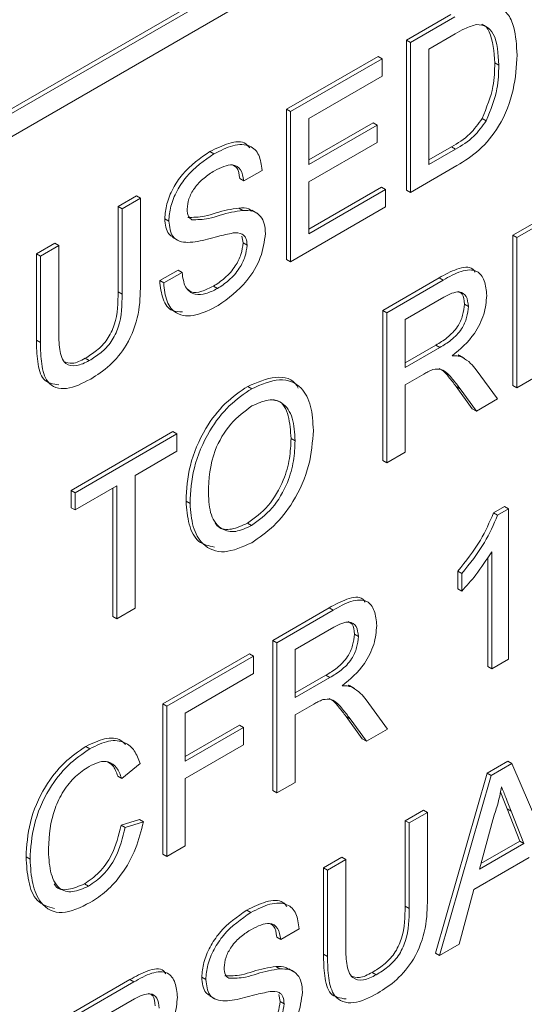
# Paper-space layout 'Sheet1' of a CAD drawing. Header units: millimetres. Extents: x 0 to 432, y 0 to 279.
# Tile 71 of 90: x 398.97 to 401.23, y 223.71 to 228.11. Entities that reach past the tile are written whole.
import ezdxf

# ---------------------------------------------------------------- set-up
doc = ezdxf.new("R2010")
doc.units = ezdxf.units.MM
doc.header["$LTSCALE"] = 0.5

psp = doc.layouts.new('Sheet1')

# ---------------------------------------------------------------- linework, layer by layer
at = {"color": 7, "linetype": 'Continuous', "lineweight": 15}
for p, q in [((403.5334, 230.3644), (384.6749, 219.4776)), ((403.5514, 230.354), (384.6928, 219.4672)), ((384.6928, 219.3635), (403.5514, 230.2503)), ((400.6986, 228.0166), (400.8972, 228.1312)), ((400.7166, 228.0062), (400.9152, 228.1209)), ((400.9162, 228.0441), (400.7985, 227.9761)), ((400.6986, 227.346), (400.6986, 228.0166)), ((400.7166, 228.0062), (400.6986, 228.0166)), ((400.7166, 227.3356), (400.7166, 228.0062)), ((400.7985, 227.9761), (400.7985, 227.4603)), ((400.1626, 227.7071), (400.5721, 227.9435)), ((400.1805, 227.6968), (400.59, 227.9332)), ((400.59, 227.9332), (400.5721, 227.9435)), ((400.59, 227.9332), (400.59, 227.8558)), ((401.1112, 227.9038), (401.0932, 227.9142)), ((400.59, 227.8558), (400.2624, 227.6667)), ((400.1626, 227.0365), (400.1626, 227.7071)), ((400.1805, 227.6968), (400.1626, 227.7071)), ((400.1805, 227.0261), (400.1805, 227.6968)), ((400.2624, 227.6667), (400.2624, 227.4603)), ((400.2624, 227.4811), (400.5497, 227.6469)), ((400.5677, 227.6366), (400.5497, 227.6469)), ((401.0554, 227.656), (401.0374, 227.6664)), ((400.2624, 227.4603), (400.5677, 227.6366)), ((400.5677, 227.6366), (400.5677, 227.5592)), ((400.5677, 227.5592), (400.2624, 227.3829)), ((399.8386, 227.508), (399.8206, 227.5184)), ((400.7985, 227.481), (400.9002, 227.5398)), ((400.7985, 227.4603), (400.9182, 227.5294)), ((400.9182, 227.5294), (400.9002, 227.5398)), ((400.0539, 227.4346), (399.972, 227.3873)), ((400.9246, 227.4557), (400.7166, 227.3356)), ((399.972, 227.3873), (399.9541, 227.3976)), ((400.2624, 227.3829), (400.2624, 227.1508)), ((401.1735, 227.1445), (401.583, 227.3809)), ((400.2624, 227.1715), (400.5869, 227.3589)), ((400.2624, 227.1508), (400.6049, 227.3485)), ((400.6049, 227.3485), (400.5869, 227.3589)), ((400.6049, 227.3485), (400.6049, 227.2711)), ((400.7166, 227.3356), (400.6986, 227.346)), ((401.1915, 227.1341), (401.601, 227.3705)), ((399.4106, 227.273), (399.4925, 227.3203)), ((399.4285, 227.2627), (399.5104, 227.3099)), ((399.5104, 227.3099), (399.4925, 227.3203)), ((399.5104, 227.3099), (399.5104, 226.9241)), ((399.4106, 226.8916), (399.4106, 227.273)), ((399.4285, 227.2627), (399.4106, 227.273)), ((399.4285, 226.8813), (399.4285, 227.2627)), ((399.9681, 227.256), (399.9501, 227.2664)), ((400.031, 227.2434), (400.0085, 227.2563)), ((400.6049, 227.2711), (400.1805, 227.0261)), ((399.637, 227.208), (399.619, 227.2183)), ((399.6545, 227.1351), (399.677, 227.1221)), ((399.969, 227.1106), (399.9636, 227.1413)), ((401.1735, 226.4739), (401.1735, 227.1445)), ((401.1915, 227.1341), (401.1735, 227.1445)), ((401.1915, 226.4635), (401.1915, 227.1341)), ((399.0457, 227.0624), (399.1276, 227.1097)), ((399.0637, 227.052), (399.1456, 227.0993)), ((399.1456, 227.0993), (399.1276, 227.1097)), ((399.1456, 227.0993), (399.1456, 226.7179)), ((399.9869, 227.1002), (399.969, 227.1106)), ((399.0457, 226.6766), (399.0457, 227.0624)), ((399.0637, 227.052), (399.0457, 227.0624)), ((399.0637, 226.6662), (399.0637, 227.052)), ((400.1805, 227.0261), (400.1626, 227.0365)), ((399.5967, 226.942), (399.6786, 226.9893)), ((399.6966, 226.9789), (399.6786, 226.9893)), ((399.6147, 226.9316), (399.5967, 226.942)), ((399.6147, 226.9316), (399.6966, 226.9789)), ((400.5928, 226.8093), (400.8448, 226.9547)), ((400.6107, 226.7989), (400.8627, 226.9444)), ((400.8627, 226.9444), (400.8448, 226.9547)), ((399.4285, 226.8813), (399.4106, 226.8916)), ((399.8543, 226.9066), (399.8363, 226.917)), ((400.8658, 226.8687), (400.6926, 226.7688)), ((400.5928, 226.1386), (400.5928, 226.8093)), ((400.6107, 226.7989), (400.5928, 226.8093)), ((400.9756, 226.8267), (400.9576, 226.837)), ((400.6107, 226.1283), (400.6107, 226.7989)), ((400.6926, 226.7688), (400.6926, 226.5538)), ((399.0637, 226.6662), (399.0457, 226.6766)), ((401.6159, 226.7085), (401.1915, 226.4635)), ((400.6926, 226.5746), (400.8302, 226.654)), ((400.6926, 226.5538), (400.8482, 226.6436)), ((400.8482, 226.6436), (400.8302, 226.654)), ((399.2821, 226.5849), (399.2641, 226.5952)), ((400.9306, 226.6101), (400.9373, 226.6052)), ((400.9486, 226.5998), (400.9306, 226.6101)), ((400.958, 226.5944), (400.9356, 226.6074)), ((401.0098, 226.5437), (401.1051, 226.4136)), ((400.7765, 226.5249), (400.6926, 226.4765)), ((400.008, 226.4595), (399.9901, 226.4699)), ((400.6926, 226.4765), (400.6926, 226.1755)), ((400.9932, 226.3698), (400.9209, 226.4696)), ((400.9388, 226.4592), (400.9209, 226.4696)), ((401.0112, 226.3594), (400.9388, 226.4592)), ((401.1915, 226.4635), (401.1735, 226.4739)), ((401.1051, 226.4136), (401.0112, 226.3594)), ((401.0112, 226.3594), (400.9932, 226.3698)), ((399.2005, 226.0055), (399.6547, 226.2677)), ((399.2185, 225.9951), (399.6726, 226.2573)), ((399.6726, 226.2573), (399.6547, 226.2677)), ((399.6726, 226.2573), (399.6726, 226.1799)), ((400.2012, 226.2268), (400.1833, 226.2371)), ((399.6726, 226.1799), (399.4865, 226.0725)), ((400.6926, 226.1755), (400.6107, 226.1283)), ((400.6107, 226.1283), (400.5928, 226.1386)), ((399.4865, 226.0725), (399.4865, 225.4792)), ((399.4046, 226.0252), (399.2185, 225.9178)), ((399.3866, 225.4423), (399.3866, 226.0148)), ((399.4046, 225.432), (399.4046, 226.0252)), ((399.2005, 225.9281), (399.2005, 226.0055)), ((399.2185, 225.9951), (399.2005, 226.0055)), ((399.2185, 225.9178), (399.2185, 225.9951)), ((399.2185, 225.9178), (399.2005, 225.9281)), ((399.7322, 225.9475), (399.7142, 225.9579)), ((401.0884, 225.905), (401.1363, 225.9327)), ((401.1543, 225.9223), (401.1363, 225.9327)), ((401.1063, 225.8946), (401.0884, 225.905)), ((401.1063, 225.8946), (401.1543, 225.9223)), ((401.1543, 225.9223), (401.1543, 225.2517)), ((400.0073, 225.8487), (399.9894, 225.8591)), ((401.0618, 225.2191), (401.0618, 225.7053)), ((401.0798, 225.2087), (401.0798, 225.7313)), ((400.9278, 225.5654), (400.9278, 225.6447)), ((400.9458, 225.6343), (400.9278, 225.6447)), ((400.9458, 225.555), (400.9458, 225.6343)), ((400.9458, 225.555), (400.9278, 225.5654)), ((399.4046, 225.432), (399.3866, 225.4423)), ((399.4865, 225.4792), (399.4046, 225.432)), ((400.1014, 225.3352), (400.3534, 225.4807)), ((400.1193, 225.3249), (400.3713, 225.4703)), ((400.3713, 225.4703), (400.3534, 225.4807)), ((400.3744, 225.3947), (400.2012, 225.2948)), ((400.4842, 225.3526), (400.4662, 225.363)), ((400.1014, 224.6646), (400.1014, 225.3352)), ((400.1193, 225.3249), (400.1014, 225.3352)), ((400.1193, 224.6542), (400.1193, 225.3249)), ((399.61, 225.0516), (399.9972, 225.2751)), ((399.628, 225.0412), (400.0151, 225.2647)), ((400.0151, 225.2647), (399.9972, 225.2751)), ((400.0151, 225.2647), (400.0151, 225.1873)), ((400.2012, 225.2948), (400.2012, 225.0798)), ((401.1543, 225.2517), (401.0798, 225.2087)), ((400.0151, 225.1873), (399.7099, 225.0111)), ((400.2012, 225.1006), (400.3388, 225.18)), ((400.3568, 225.1696), (400.3388, 225.18)), ((401.0798, 225.2087), (401.0618, 225.2191)), ((400.2012, 225.0798), (400.3568, 225.1696)), ((400.4392, 225.1361), (400.4459, 225.1312)), ((400.4572, 225.1257), (400.4392, 225.1361)), ((400.4666, 225.1204), (400.4442, 225.1334)), ((399.61, 224.3809), (399.61, 225.0516)), ((399.628, 225.0412), (399.61, 225.0516)), ((400.2851, 225.0509), (400.2012, 225.0024)), ((400.5184, 225.0697), (400.6137, 224.9396)), ((399.628, 224.3706), (399.628, 225.0412)), ((399.7099, 225.0111), (399.7099, 224.7961)), ((400.2012, 225.0024), (400.2012, 224.7015)), ((399.7099, 224.8169), (399.9525, 224.957)), ((399.9704, 224.9466), (399.9525, 224.957)), ((400.5018, 224.8958), (400.4295, 224.9956)), ((400.4474, 224.9852), (400.4295, 224.9956)), ((400.5198, 224.8854), (400.4474, 224.9852)), ((399.7099, 224.7961), (399.9704, 224.9466)), ((399.9704, 224.9466), (399.9704, 224.8692)), ((400.6137, 224.9396), (400.5198, 224.8854)), ((399.9704, 224.8692), (399.7099, 224.7188)), ((400.5198, 224.8854), (400.5018, 224.8958)), ((399.285, 224.8518), (399.267, 224.8622)), ((399.5088, 224.7861), (399.4269, 224.7185)), ((401.0598, 224.7423), (401.1522, 224.7956)), ((401.0778, 224.7319), (401.1701, 224.7852)), ((401.1701, 224.7852), (401.1522, 224.7956)), ((401.1701, 224.7852), (401.4007, 224.2477)), ((400.8292, 223.9385), (401.0598, 224.7423)), ((401.0778, 224.7319), (401.0598, 224.7423)), ((399.4269, 224.7185), (399.409, 224.7289)), ((399.7099, 224.7188), (399.7099, 224.4178)), ((400.2012, 224.7015), (400.1193, 224.6542)), ((400.8472, 223.9282), (401.0778, 224.7319)), ((400.1193, 224.6542), (400.1014, 224.6646)), ((400.6928, 224.5304), (400.7747, 224.5777)), ((400.7107, 224.52), (400.7926, 224.5673)), ((400.7926, 224.5673), (400.7747, 224.5777)), ((400.7926, 224.5673), (400.7926, 224.1815)), ((401.2051, 224.4392), (401.1487, 224.5829)), ((401.1666, 224.5726), (401.1487, 224.5829)), ((401.2231, 224.4289), (401.1666, 224.5726)), ((399.4239, 224.5102), (399.5058, 224.5354)), ((399.4418, 224.4998), (399.5237, 224.5251)), ((399.5237, 224.5251), (399.5058, 224.5354)), ((400.6928, 224.149), (400.6928, 224.5304)), ((400.7107, 224.52), (400.6928, 224.5304)), ((400.7107, 224.1386), (400.7107, 224.52)), ((401.0843, 224.5344), (401.0248, 224.3144)), ((399.4418, 224.4998), (399.4239, 224.5102)), ((401.0248, 224.3144), (401.2231, 224.4289)), ((401.0315, 224.339), (401.2051, 224.4392)), ((401.2231, 224.4289), (401.2051, 224.4392)), ((399.7099, 224.4178), (399.628, 224.3706)), ((399.0174, 224.3584), (398.9995, 224.3688)), ((399.628, 224.3706), (399.61, 224.3809)), ((400.3279, 224.3198), (400.4098, 224.367)), ((400.3459, 224.3094), (400.4278, 224.3567)), ((400.4278, 224.3567), (400.4098, 224.367)), ((400.4278, 224.3567), (400.4278, 223.9753)), ((401.2477, 224.3657), (401.0002, 224.2228)), ((400.3279, 223.9339), (400.3279, 224.3198)), ((400.3459, 224.3094), (400.3279, 224.3198)), ((400.3459, 223.9236), (400.3459, 224.3094)), ((399.2789, 224.2379), (399.261, 224.2482)), ((401.0002, 224.2228), (400.9341, 223.9783)), ((400.004, 224.1206), (399.986, 224.131)), ((400.7107, 224.1386), (400.6928, 224.149)), ((400.2193, 224.0472), (400.1374, 223.9999)), ((400.1374, 223.9999), (400.1195, 224.0103)), ((400.9341, 223.9783), (400.8472, 223.9282)), ((400.3459, 223.9236), (400.3279, 223.9339)), ((400.8472, 223.9282), (400.8292, 223.9385)), ((400.1335, 223.8686), (400.1155, 223.879)), ((400.1964, 223.856), (400.1739, 223.8689)), ((399.2111, 223.675), (399.4631, 223.8205)), ((399.4811, 223.8101), (399.4631, 223.8205)), ((399.8024, 223.8206), (399.7844, 223.831)), ((400.5642, 223.8422), (400.5463, 223.8526)), ((399.2291, 223.6647), (399.4811, 223.8101)), ((399.4841, 223.7345), (399.311, 223.6346)), ((399.8199, 223.7477), (399.8424, 223.7348)), ((400.1343, 223.7232), (400.129, 223.754)), ((400.1523, 223.7128), (400.1343, 223.7232))]:
    psp.add_line(p, q, dxfattribs=at)
for points, knots in [([(401.1022, 228.1712), (401.1193, 228.1607), (401.1535, 228.1395), (401.1866, 228.0629), (401.1906, 227.9926), (401.1931, 227.9496)], [0, 0, 0, 0, 0.279769, 0.559929, 1, 1, 1, 1]), ([(401.0122, 228.0857), (400.9945, 228.0805), (400.963, 228.0711), (400.9305, 228.0524), (400.9162, 228.0441)], [0, 0, 0, 0, 0.559255, 1, 1, 1, 1]), ([(401.1112, 227.9038), (401.1086, 227.9555), (401.1049, 228.0276), (401.0586, 228.0809), (401.0276, 228.0841), (401.0122, 228.0857)], [0, 0, 0, 0, 0.55915, 0.78004, 1, 1, 1, 1]), ([(401.0932, 227.9142), (401.0899, 227.9644), (401.0851, 228.0344), (401.0519, 228.0833), (401.0366, 228.0865), (401.0359, 228.0867)], [0, 0, 0, 0, 0.707438, 0.986909, 1, 1, 1, 1]), ([(401.1931, 227.9496), (401.1902, 227.899), (401.1843, 227.798), (401.1252, 227.6377), (401.0249, 227.5184), (400.9581, 227.4766), (400.9246, 227.4557)], [0, 0, 0, 0, 0.28084, 0.559952, 0.779068, 1, 1, 1, 1]), ([(401.0374, 227.6664), (401.0568, 227.7147), (401.0917, 227.8015), (401.0927, 227.8796), (401.0932, 227.9142)], [0, 0, 0, 0, 0.557452, 1, 1, 1, 1]), ([(401.0554, 227.656), (401.0748, 227.7044), (401.1096, 227.7912), (401.1107, 227.8693), (401.1112, 227.9038)], [0, 0, 0, 0, 0.557452, 1, 1, 1, 1]), ([(400.9002, 227.5398), (400.9284, 227.5561), (400.9786, 227.5851), (401.0195, 227.6416), (401.0374, 227.6664)], [0, 0, 0, 0, 0.561861, 1, 1, 1, 1]), ([(400.9182, 227.5294), (400.9464, 227.5457), (400.9966, 227.5747), (401.0374, 227.6312), (401.0554, 227.656)], [0, 0, 0, 0, 0.561861, 1, 1, 1, 1]), ([(399.8206, 227.5184), (399.849, 227.5324), (399.9057, 227.5603), (399.9729, 227.567), (399.994, 227.5414), (399.9995, 227.5347)], [0, 0, 0, 0, 0.426424, 0.850656, 1, 1, 1, 1]), ([(399.8386, 227.508), (399.8674, 227.5225), (399.9248, 227.5515), (399.9991, 227.5522), (400.0446, 227.5072), (400.0508, 227.4588), (400.0539, 227.4346)], [0, 0, 0, 0, 0.280797, 0.560151, 0.779877, 1, 1, 1, 1]), ([(399.619, 227.2183), (399.621, 227.2401), (399.6249, 227.2837), (399.6538, 227.3546), (399.7167, 227.4469), (399.7778, 227.4889), (399.8206, 227.5184)], [0, 0, 0, 0, 0.187029, 0.374124, 0.56114, 1, 1, 1, 1]), ([(399.637, 227.208), (399.6389, 227.2297), (399.6428, 227.2733), (399.6718, 227.3442), (399.7347, 227.4365), (399.7958, 227.4785), (399.8386, 227.508)], [0, 0, 0, 0, 0.187029, 0.374124, 0.56114, 1, 1, 1, 1]), ([(399.8419, 227.4325), (399.8261, 227.4227), (399.7945, 227.4032), (399.7526, 227.3602), (399.724, 227.3074), (399.7206, 227.2767), (399.7189, 227.2614)], [0, 0, 0, 0, 0.28129, 0.56082, 0.78068, 1, 1, 1, 1]), ([(399.972, 227.3873), (399.9689, 227.4055), (399.9627, 227.4419), (399.9159, 227.4697), (399.8699, 227.4466), (399.8419, 227.4325)], [0, 0, 0, 0, 0.281097, 0.560287, 1, 1, 1, 1]), ([(399.9541, 227.3976), (399.9517, 227.4171), (399.948, 227.4469), (399.9275, 227.4558), (399.9204, 227.4588)], [0, 0, 0, 0, 0.6538841, 1, 1, 1, 1]), ([(399.7189, 227.2614), (399.7199, 227.2495), (399.7217, 227.2282), (399.7342, 227.2185), (399.7397, 227.2142)], [0, 0, 0, 0, 0.559617, 1, 1, 1, 1]), ([(399.7218, 227.2246), (399.7463, 227.2246), (399.7868, 227.2246), (399.8485, 227.2448), (399.9001, 227.259), (399.9335, 227.2639), (399.9501, 227.2664)], [0, 0, 0, 0, 0.338408, 0.558974, 0.779535, 1, 1, 1, 1]), ([(399.7397, 227.2142), (399.7643, 227.2142), (399.8048, 227.2142), (399.8664, 227.2344), (399.9181, 227.2486), (399.9514, 227.2536), (399.9681, 227.256)], [0, 0, 0, 0, 0.338408, 0.558974, 0.779535, 1, 1, 1, 1]), ([(399.9501, 227.2664), (399.966, 227.2672), (399.9886, 227.2684), (400.0045, 227.256), (400.0092, 227.2524)], [0, 0, 0, 0, 0.704953, 1, 1, 1, 1]), ([(399.9681, 227.256), (399.9835, 227.2559), (400.0142, 227.2557), (400.0475, 227.2337), (400.0661, 227.1973), (400.0679, 227.1671), (400.0688, 227.152)], [0, 0, 0, 0, 0.2803713, 0.5599089, 0.7798589, 1, 1, 1, 1]), ([(399.658, 227.1357), (399.6505, 227.14), (399.6262, 227.1541), (399.622, 227.1921), (399.619, 227.2183)], [0, 0, 0, 0, 0.309068, 1, 1, 1, 1]), ([(399.7227, 227.1125), (399.7097, 227.1135), (399.6836, 227.1156), (399.6463, 227.1411), (399.6405, 227.1826), (399.637, 227.208)], [0, 0, 0, 0, 0.281445, 0.562273, 1, 1, 1, 1]), ([(399.925, 227.155), (399.9021, 227.1503), (399.8643, 227.1425), (399.8108, 227.1271), (399.7657, 227.1161), (399.7371, 227.1137), (399.7227, 227.1125)], [0, 0, 0, 0, 0.339939, 0.560025, 0.780082, 1, 1, 1, 1]), ([(399.9869, 227.1002), (399.986, 227.1112), (399.9841, 227.1333), (399.9628, 227.1562), (399.9394, 227.1555), (399.925, 227.155)], [0, 0, 0, 0, 0.280089, 0.55997, 1, 1, 1, 1]), ([(400.0688, 227.152), (400.0642, 227.1167), (400.0549, 227.046), (399.9761, 226.9153), (399.9027, 226.8632), (399.8579, 226.8313)], [0, 0, 0, 0, 0.2799417, 0.5600797, 1, 1, 1, 1]), ([(399.8363, 226.917), (399.8538, 226.9283), (399.8885, 226.9509), (399.9335, 227.0015), (399.9631, 227.0599), (399.967, 227.0937), (399.969, 227.1106)], [0, 0, 0, 0, 0.280917, 0.560813, 0.780502, 1, 1, 1, 1]), ([(399.8543, 226.9066), (399.8717, 226.9179), (399.9065, 226.9405), (399.9514, 226.9911), (399.981, 227.0495), (399.985, 227.0833), (399.9869, 227.1002)], [0, 0, 0, 0, 0.280917, 0.560813, 0.780502, 1, 1, 1, 1]), ([(400.8448, 226.9547), (400.8711, 226.9692), (400.9233, 226.9979), (400.9863, 227.009), (401.0026, 226.9849), (401.0059, 226.98)], [0, 0, 0, 0, 0.447601, 0.888622, 1, 1, 1, 1]), ([(400.8627, 226.9444), (400.8895, 226.9595), (400.9427, 226.9895), (401.0142, 226.9943), (401.0511, 226.9448), (401.0554, 226.8989), (401.0575, 226.876)], [0, 0, 0, 0, 0.281671, 0.559202, 0.779411, 1, 1, 1, 1]), ([(399.699, 226.8034), (399.6831, 226.8032), (399.6431, 226.8026), (399.6063, 226.857), (399.5999, 226.9136), (399.5967, 226.942)], [0, 0, 0, 0, 0.249006, 0.624227, 1, 1, 1, 1]), ([(399.6966, 226.9789), (399.6999, 226.9552), (399.7064, 226.9081), (399.7495, 226.8772), (399.8022, 226.8807), (399.8369, 226.898), (399.8543, 226.9066)], [0, 0, 0, 0, 0.280632, 0.558674, 0.779197, 1, 1, 1, 1]), ([(399.2641, 226.5952), (399.2811, 226.6059), (399.3151, 226.6273), (399.3651, 226.6769), (399.4103, 226.7761), (399.4105, 226.8439), (399.4106, 226.8916)], [0, 0, 0, 0, 0.187561, 0.374239, 0.559719, 1, 1, 1, 1]), ([(399.5104, 226.9241), (399.5098, 226.8816), (399.5086, 226.7973), (399.4599, 226.6594), (399.3742, 226.5574), (399.3171, 226.5209), (399.2885, 226.5026)], [0, 0, 0, 0, 0.2816273, 0.5591584, 0.7789826, 1, 1, 1, 1]), ([(399.8579, 226.8313), (399.8241, 226.8138), (399.7566, 226.7788), (399.6716, 226.7859), (399.6238, 226.8453), (399.6177, 226.9028), (399.6147, 226.9316)], [0, 0, 0, 0, 0.280814, 0.559563, 0.77962, 1, 1, 1, 1]), ([(399.7213, 226.9044), (399.7263, 226.8997), (399.742, 226.885), (399.7849, 226.8922), (399.8192, 226.9087), (399.8363, 226.917)], [0, 0, 0, 0, 0.1924277, 0.5959579, 1, 1, 1, 1]), ([(400.9756, 226.8267), (400.9738, 226.8432), (400.9703, 226.8761), (400.9299, 226.9012), (400.8901, 226.881), (400.8658, 226.8687)], [0, 0, 0, 0, 0.280406, 0.559981, 1, 1, 1, 1]), ([(400.9576, 226.837), (400.9565, 226.8546), (400.9546, 226.8821), (400.9365, 226.8903), (400.93, 226.8932)], [0, 0, 0, 0, 0.637341, 1, 1, 1, 1]), ([(399.2821, 226.5849), (399.2991, 226.5956), (399.3331, 226.6169), (399.3831, 226.6665), (399.4283, 226.7658), (399.4284, 226.8336), (399.4285, 226.8813)], [0, 0, 0, 0, 0.187561, 0.374239, 0.559719, 1, 1, 1, 1]), ([(401.0575, 226.876), (401.0551, 226.8484), (401.0503, 226.7933), (400.9968, 226.685), (400.9388, 226.6364), (400.9034, 226.6068)], [0, 0, 0, 0, 0.280517, 0.560502, 1, 1, 1, 1]), ([(400.8302, 226.654), (400.8471, 226.6641), (400.8807, 226.6843), (400.9273, 226.73), (400.9531, 226.7885), (400.9561, 226.8208), (400.9576, 226.837)], [0, 0, 0, 0, 0.281563, 0.560238, 0.779872, 1, 1, 1, 1]), ([(400.8482, 226.6436), (400.8651, 226.6538), (400.8987, 226.6739), (400.9452, 226.7197), (400.9711, 226.7781), (400.9741, 226.8105), (400.9756, 226.8267)], [0, 0, 0, 0, 0.281563, 0.560238, 0.779872, 1, 1, 1, 1]), ([(399.1456, 226.7179), (399.1458, 226.6897), (399.1463, 226.6335), (399.1677, 226.5664), (399.2238, 226.556), (399.2626, 226.5752), (399.2821, 226.5849)], [0, 0, 0, 0, 0.281788, 0.560122, 0.779386, 1, 1, 1, 1]), ([(399.1467, 226.4767), (399.1209, 226.4805), (399.0699, 226.488), (399.0488, 226.5798), (399.0468, 226.6443), (399.0457, 226.6766)], [0, 0, 0, 0, 0.337463, 0.667908, 1, 1, 1, 1]), ([(399.2885, 226.5026), (399.2515, 226.4836), (399.178, 226.4459), (399.0912, 226.4751), (399.0664, 226.5684), (399.0646, 226.6336), (399.0637, 226.6662)], [0, 0, 0, 0, 0.280729, 0.557904, 0.778403, 1, 1, 1, 1]), ([(399.1665, 226.5813), (399.1794, 226.5764), (399.2074, 226.5656), (399.2442, 226.5848), (399.2641, 226.5952)], [0, 0, 0, 0, 0.457304, 1, 1, 1, 1]), ([(400.9034, 226.6068), (400.9124, 226.6068), (400.9285, 226.6069), (400.9425, 226.6019), (400.9486, 226.5998)], [0, 0, 0, 0, 0.56012, 1, 1, 1, 1]), ([(400.9486, 226.5998), (400.9616, 226.5916), (400.9847, 226.5769), (401.0021, 226.5539), (401.0098, 226.5437)], [0, 0, 0, 0, 0.559794, 1, 1, 1, 1]), ([(400.8169, 226.5451), (400.8094, 226.5419), (400.796, 226.5361), (400.7825, 226.5283), (400.7765, 226.5249)], [0, 0, 0, 0, 0.559853, 1, 1, 1, 1]), ([(400.9388, 226.4592), (400.9278, 226.4739), (400.9098, 226.4979), (400.8824, 226.5279), (400.8556, 226.55), (400.8298, 226.5467), (400.8169, 226.5451)], [0, 0, 0, 0, 0.340601, 0.560969, 0.780774, 1, 1, 1, 1]), ([(400.9209, 226.4696), (400.9098, 226.484), (400.8915, 226.5076), (400.8678, 226.5367), (400.8518, 226.5459), (400.8455, 226.5495)], [0, 0, 0, 0, 0.4841448, 0.7973857, 1, 1, 1, 1]), ([(399.9901, 226.4699), (400.0319, 226.4878), (400.1156, 226.5236), (400.195, 226.5033), (400.2136, 226.4657), (400.2151, 226.4626)], [0, 0, 0, 0, 0.479498, 0.958062, 1, 1, 1, 1]), ([(400.008, 226.4595), (400.0508, 226.4784), (400.1361, 226.5161), (400.2302, 226.4756), (400.2764, 226.3855), (400.2809, 226.3108), (400.2831, 226.2734)], [0, 0, 0, 0, 0.279564, 0.558584, 0.779087, 1, 1, 1, 1]), ([(399.7142, 225.9579), (399.7171, 226.0099), (399.7228, 226.1135), (399.7906, 226.2746), (399.8875, 226.4011), (399.9559, 226.447), (399.9901, 226.4699)], [0, 0, 0, 0, 0.2805704, 0.5595746, 0.7795608, 1, 1, 1, 1]), ([(399.7322, 225.9475), (399.735, 225.9995), (399.7407, 226.1032), (399.8086, 226.2642), (399.9055, 226.3907), (399.9738, 226.4366), (400.008, 226.4595)], [0, 0, 0, 0, 0.2805704, 0.5595746, 0.7795608, 1, 1, 1, 1]), ([(400.2012, 226.2268), (400.1993, 226.2622), (400.1953, 226.3329), (400.1518, 226.4002), (400.0831, 226.4165), (400.0334, 226.3938), (400.0085, 226.3824)], [0, 0, 0, 0, 0.280797, 0.560068, 0.779984, 1, 1, 1, 1]), ([(400.1833, 226.2371), (400.181, 226.2719), (400.1764, 226.3411), (400.1441, 226.4048), (400.1093, 226.4095), (400.1014, 226.4106)], [0, 0, 0, 0, 0.436979, 0.871585, 1, 1, 1, 1]), ([(400.0085, 226.3824), (399.9759, 226.3585), (399.9107, 226.3108), (399.8213, 226.1578), (399.8168, 226.056), (399.8141, 225.9937)], [0, 0, 0, 0, 0.280128, 0.559653, 1, 1, 1, 1]), ([(399.9894, 225.8591), (400.0212, 225.8821), (400.0849, 225.9283), (400.1509, 226.0431), (400.1798, 226.1488), (400.1821, 226.2077), (400.1833, 226.2371)], [0, 0, 0, 0, 0.2791002, 0.558192, 0.7788064, 1, 1, 1, 1]), ([(400.2831, 226.2734), (400.2795, 226.2221), (400.2722, 226.1198), (400.2045, 225.9616), (400.1077, 225.8405), (400.041, 225.7945), (400.0077, 225.7715)], [0, 0, 0, 0, 0.280353, 0.5595023, 0.7796353, 1, 1, 1, 1]), ([(400.0073, 225.8487), (400.0392, 225.8718), (400.1029, 225.9179), (400.1689, 226.0328), (400.1978, 226.1384), (400.2001, 226.1973), (400.2012, 226.2268)], [0, 0, 0, 0, 0.2791002, 0.558192, 0.7788064, 1, 1, 1, 1]), ([(399.8141, 225.9937), (399.8161, 225.959), (399.82, 225.8897), (399.8668, 225.8292), (399.9342, 225.8145), (399.9829, 225.8373), (400.0073, 225.8487)], [0, 0, 0, 0, 0.280657, 0.559885, 0.779849, 1, 1, 1, 1]), ([(399.8409, 225.7522), (399.816, 225.7575), (399.7638, 225.7686), (399.7233, 225.8504), (399.7173, 225.922), (399.7142, 225.9579)], [0, 0, 0, 0, 0.3117008, 0.6557375, 1, 1, 1, 1]), ([(400.0077, 225.7715), (399.9657, 225.7529), (399.8819, 225.7155), (399.789, 225.7536), (399.7408, 225.8388), (399.7351, 225.9113), (399.7322, 225.9475)], [0, 0, 0, 0, 0.2796, 0.558765, 0.77931, 1, 1, 1, 1]), ([(400.9278, 225.6447), (400.9641, 225.6892), (401.0287, 225.7688), (401.0702, 225.8634), (401.0884, 225.905)], [0, 0, 0, 0, 0.560427, 1, 1, 1, 1]), ([(400.9458, 225.6343), (400.982, 225.6789), (401.0467, 225.7584), (401.0881, 225.853), (401.1063, 225.8946)], [0, 0, 0, 0, 0.560427, 1, 1, 1, 1]), ([(399.8446, 225.8608), (399.8486, 225.8547), (399.8644, 225.8308), (399.9175, 225.8265), (399.9654, 225.8482), (399.9894, 225.8591)], [0, 0, 0, 0, 0.1469709, 0.5733047, 1, 1, 1, 1]), ([(401.0798, 225.7313), (401.0568, 225.6959), (401.0157, 225.6326), (400.9672, 225.5788), (400.9458, 225.555)], [0, 0, 0, 0, 0.5596859, 1, 1, 1, 1]), ([(400.3534, 225.4807), (400.3797, 225.4952), (400.4319, 225.5239), (400.4949, 225.535), (400.5112, 225.5109), (400.5145, 225.506)], [0, 0, 0, 0, 0.447601, 0.888622, 1, 1, 1, 1]), ([(400.3713, 225.4703), (400.3981, 225.4855), (400.4513, 225.5155), (400.5228, 225.5202), (400.5597, 225.4708), (400.564, 225.4249), (400.5661, 225.4019)], [0, 0, 0, 0, 0.281671, 0.559202, 0.779411, 1, 1, 1, 1]), ([(400.4842, 225.3526), (400.4824, 225.3692), (400.4789, 225.4021), (400.4385, 225.4272), (400.3987, 225.407), (400.3744, 225.3947)], [0, 0, 0, 0, 0.280406, 0.559981, 1, 1, 1, 1]), ([(400.5661, 225.4019), (400.5637, 225.3744), (400.5589, 225.3193), (400.5054, 225.211), (400.4474, 225.1624), (400.412, 225.1327)], [0, 0, 0, 0, 0.2805174, 0.5605016, 1, 1, 1, 1]), ([(400.4662, 225.363), (400.4651, 225.3806), (400.4632, 225.4081), (400.4451, 225.4162), (400.4386, 225.4192)], [0, 0, 0, 0, 0.637341, 1, 1, 1, 1]), ([(400.3388, 225.18), (400.3557, 225.1901), (400.3893, 225.2103), (400.4359, 225.256), (400.4617, 225.3145), (400.4647, 225.3468), (400.4662, 225.363)], [0, 0, 0, 0, 0.281563, 0.560238, 0.779872, 1, 1, 1, 1]), ([(400.3568, 225.1696), (400.3737, 225.1797), (400.4073, 225.1999), (400.4538, 225.2456), (400.4797, 225.3041), (400.4827, 225.3365), (400.4842, 225.3526)], [0, 0, 0, 0, 0.281563, 0.560238, 0.779872, 1, 1, 1, 1]), ([(400.412, 225.1327), (400.421, 225.1328), (400.4371, 225.1329), (400.4511, 225.1279), (400.4572, 225.1257)], [0, 0, 0, 0, 0.56012, 1, 1, 1, 1]), ([(400.4572, 225.1257), (400.4702, 225.1176), (400.4933, 225.1029), (400.5107, 225.0799), (400.5184, 225.0697)], [0, 0, 0, 0, 0.559794, 1, 1, 1, 1]), ([(400.3255, 225.0711), (400.318, 225.0679), (400.3046, 225.0621), (400.2911, 225.0543), (400.2851, 225.0509)], [0, 0, 0, 0, 0.559853, 1, 1, 1, 1]), ([(400.4474, 224.9852), (400.4364, 224.9998), (400.4184, 225.0239), (400.391, 225.0539), (400.3642, 225.0759), (400.3384, 225.0727), (400.3255, 225.0711)], [0, 0, 0, 0, 0.340601, 0.560969, 0.780774, 1, 1, 1, 1]), ([(400.4295, 224.9956), (400.4184, 225.01), (400.4001, 225.0336), (400.3764, 225.0627), (400.3604, 225.0719), (400.3541, 225.0755)], [0, 0, 0, 0, 0.4841448, 0.7973857, 1, 1, 1, 1]), ([(399.267, 224.8622), (399.2952, 224.8758), (399.3516, 224.9031), (399.4145, 224.9001), (399.4379, 224.8769), (399.4446, 224.8703)], [0, 0, 0, 0, 0.417602, 0.834142, 1, 1, 1, 1]), ([(399.285, 224.8518), (399.3135, 224.8658), (399.3703, 224.8938), (399.44, 224.8855), (399.4866, 224.8463), (399.5014, 224.8062), (399.5088, 224.7861)], [0, 0, 0, 0, 0.280081, 0.559449, 0.779549, 1, 1, 1, 1]), ([(398.9995, 224.3688), (399.0026, 224.419), (399.0088, 224.5191), (399.0735, 224.675), (399.1686, 224.7948), (399.2342, 224.8397), (399.267, 224.8622)], [0, 0, 0, 0, 0.280492, 0.55957, 0.779615, 1, 1, 1, 1]), ([(399.0174, 224.3584), (399.0206, 224.4086), (399.0268, 224.5087), (399.0915, 224.6646), (399.1865, 224.7844), (399.2522, 224.8293), (399.285, 224.8518)], [0, 0, 0, 0, 0.280492, 0.55957, 0.779615, 1, 1, 1, 1]), ([(399.4269, 224.7185), (399.4205, 224.7357), (399.4077, 224.77), (399.3717, 224.7969), (399.3262, 224.7951), (399.2961, 224.7798), (399.281, 224.7721)], [0, 0, 0, 0, 0.280553, 0.559739, 0.779654, 1, 1, 1, 1]), ([(399.409, 224.7289), (399.4031, 224.7469), (399.3934, 224.7764), (399.3709, 224.7889), (399.3621, 224.7938)], [0, 0, 0, 0, 0.61163, 1, 1, 1, 1]), ([(399.281, 224.7721), (399.2605, 224.7587), (399.2195, 224.7318), (399.1647, 224.6641), (399.1083, 224.5491), (399.103, 224.4651), (399.0993, 224.4061)], [0, 0, 0, 0, 0.187223, 0.373906, 0.560736, 1, 1, 1, 1]), ([(401.1239, 224.6812), (401.1184, 224.654), (401.1085, 224.6056), (401.0917, 224.5562), (401.0843, 224.5344)], [0, 0, 0, 0, 0.559915, 1, 1, 1, 1]), ([(401.1487, 224.5829), (401.1407, 224.6032), (401.1307, 224.6284), (401.1208, 224.6538), (401.1188, 224.6588)], [0, 0, 0, 0, 0.8011184, 1, 1, 1, 1]), ([(401.1666, 224.5726), (401.1586, 224.5928), (401.1444, 224.629), (401.1302, 224.6652), (401.1239, 224.6812)], [0, 0, 0, 0, 0.560002, 1, 1, 1, 1]), ([(399.5237, 224.5251), (399.5141, 224.4852), (399.4949, 224.4055), (399.4336, 224.2952), (399.36, 224.2128), (399.3111, 224.1809), (399.2866, 224.1649)], [0, 0, 0, 0, 0.280256, 0.559546, 0.779589, 1, 1, 1, 1]), ([(399.261, 224.2482), (399.2833, 224.2636), (399.3279, 224.2944), (399.3958, 224.3905), (399.4132, 224.4648), (399.4239, 224.5102)], [0, 0, 0, 0, 0.280711, 0.560905, 1, 1, 1, 1]), ([(399.2789, 224.2379), (399.3013, 224.2533), (399.3459, 224.284), (399.4138, 224.3801), (399.4312, 224.4544), (399.4418, 224.4998)], [0, 0, 0, 0, 0.280711, 0.560905, 1, 1, 1, 1]), ([(399.0993, 224.4061), (399.1009, 224.371), (399.1042, 224.3011), (399.138, 224.2242), (399.2054, 224.2053), (399.2544, 224.227), (399.2789, 224.2379)], [0, 0, 0, 0, 0.281245, 0.560716, 0.780138, 1, 1, 1, 1]), ([(399.1274, 224.1381), (399.0986, 224.146), (399.0422, 224.1616), (399.0071, 224.2576), (399.002, 224.3317), (398.9995, 224.3688)], [0, 0, 0, 0, 0.343, 0.671303, 1, 1, 1, 1]), ([(399.2866, 224.1649), (399.2431, 224.1435), (399.1563, 224.1008), (399.0646, 224.1497), (399.0246, 224.246), (399.0198, 224.3209), (399.0174, 224.3584)], [0, 0, 0, 0, 0.2799551, 0.5580876, 0.7789116, 1, 1, 1, 1]), ([(399.1259, 224.2489), (399.1274, 224.2458), (399.1384, 224.2223), (399.1893, 224.2179), (399.2371, 224.2381), (399.261, 224.2482)], [0, 0, 0, 0, 0.0705069, 0.5347884, 1, 1, 1, 1]), ([(399.986, 224.131), (400.0144, 224.145), (400.0711, 224.1729), (400.1383, 224.1797), (400.1594, 224.154), (400.1648, 224.1473)], [0, 0, 0, 0, 0.426424, 0.850656, 1, 1, 1, 1]), ([(400.7926, 224.1815), (400.792, 224.139), (400.7908, 224.0546), (400.7421, 223.9167), (400.6564, 223.8147), (400.5993, 223.7782), (400.5706, 223.7599)], [0, 0, 0, 0, 0.281627, 0.559158, 0.778983, 1, 1, 1, 1]), ([(399.7844, 223.831), (399.7864, 223.8527), (399.7902, 223.8963), (399.8192, 223.9672), (399.8821, 224.0595), (399.9432, 224.1015), (399.986, 224.131)], [0, 0, 0, 0, 0.187029, 0.374124, 0.56114, 1, 1, 1, 1]), ([(400.004, 224.1206), (400.0328, 224.1351), (400.0902, 224.1641), (400.1645, 224.1649), (400.21, 224.1199), (400.2162, 224.0714), (400.2193, 224.0472)], [0, 0, 0, 0, 0.280797, 0.560151, 0.779877, 1, 1, 1, 1]), ([(400.5463, 223.8526), (400.5633, 223.8633), (400.5973, 223.8846), (400.6473, 223.9343), (400.6925, 224.0335), (400.6926, 224.1013), (400.6928, 224.149)], [0, 0, 0, 0, 0.187561, 0.374239, 0.559719, 1, 1, 1, 1]), ([(400.5642, 223.8422), (400.5813, 223.8529), (400.6153, 223.8743), (400.6653, 223.9239), (400.7105, 224.0231), (400.7106, 224.0909), (400.7107, 224.1386)], [0, 0, 0, 0, 0.187561, 0.374239, 0.559719, 1, 1, 1, 1]), ([(399.8024, 223.8206), (399.8043, 223.8424), (399.8082, 223.8859), (399.8372, 223.9569), (399.9001, 224.0491), (399.9611, 224.0911), (400.004, 224.1206)], [0, 0, 0, 0, 0.187029, 0.374124, 0.56114, 1, 1, 1, 1]), ([(400.0072, 224.0451), (399.9914, 224.0353), (399.9599, 224.0158), (399.918, 223.9728), (399.8894, 223.92), (399.886, 223.8894), (399.8843, 223.874)], [0, 0, 0, 0, 0.28129, 0.56082, 0.78068, 1, 1, 1, 1]), ([(400.1374, 223.9999), (400.1343, 224.0181), (400.1281, 224.0545), (400.0812, 224.0823), (400.0353, 224.0592), (400.0072, 224.0451)], [0, 0, 0, 0, 0.2810967, 0.5602874, 1, 1, 1, 1]), ([(400.1195, 224.0103), (400.117, 224.0297), (400.1134, 224.0595), (400.0929, 224.0684), (400.0858, 224.0715)], [0, 0, 0, 0, 0.6538841, 1, 1, 1, 1]), ([(400.4278, 223.9753), (400.428, 223.947), (400.4285, 223.8909), (400.4499, 223.8237), (400.506, 223.8134), (400.5448, 223.8326), (400.5642, 223.8422)], [0, 0, 0, 0, 0.281788, 0.560122, 0.779386, 1, 1, 1, 1]), ([(400.4289, 223.734), (400.4031, 223.7378), (400.3521, 223.7453), (400.331, 223.8371), (400.329, 223.9016), (400.3279, 223.9339)], [0, 0, 0, 0, 0.3374625, 0.6679083, 1, 1, 1, 1]), ([(400.5706, 223.7599), (400.5337, 223.7409), (400.4602, 223.7032), (400.3734, 223.7324), (400.3486, 223.8257), (400.3468, 223.8909), (400.3459, 223.9236)], [0, 0, 0, 0, 0.280729, 0.557904, 0.778403, 1, 1, 1, 1]), ([(399.4631, 223.8205), (399.4894, 223.835), (399.5416, 223.8637), (399.6046, 223.8748), (399.6209, 223.8507), (399.6242, 223.8458)], [0, 0, 0, 0, 0.447601, 0.888622, 1, 1, 1, 1]), ([(399.4811, 223.8101), (399.5078, 223.8253), (399.561, 223.8553), (399.6325, 223.86), (399.6695, 223.8106), (399.6737, 223.7647), (399.6758, 223.7417)], [0, 0, 0, 0, 0.2816712, 0.5592017, 0.779411, 1, 1, 1, 1]), ([(399.8843, 223.874), (399.8853, 223.8621), (399.8871, 223.8408), (399.8996, 223.8311), (399.9051, 223.8268)], [0, 0, 0, 0, 0.559617, 1, 1, 1, 1]), ([(399.8871, 223.8372), (399.9117, 223.8372), (399.9522, 223.8372), (400.0139, 223.8574), (400.0655, 223.8716), (400.0988, 223.8765), (400.1155, 223.879)], [0, 0, 0, 0, 0.338408, 0.558974, 0.779535, 1, 1, 1, 1]), ([(399.9051, 223.8268), (399.9296, 223.8268), (399.9702, 223.8268), (400.0318, 223.847), (400.0834, 223.8612), (400.1168, 223.8662), (400.1335, 223.8686)], [0, 0, 0, 0, 0.338408, 0.558974, 0.779535, 1, 1, 1, 1]), ([(400.1155, 223.879), (400.1314, 223.8798), (400.154, 223.881), (400.1699, 223.8686), (400.1746, 223.865)], [0, 0, 0, 0, 0.704953, 1, 1, 1, 1]), ([(400.1335, 223.8686), (400.1488, 223.8685), (400.1795, 223.8683), (400.2129, 223.8463), (400.2314, 223.8099), (400.2333, 223.7797), (400.2342, 223.7647)], [0, 0, 0, 0, 0.280371, 0.559909, 0.779859, 1, 1, 1, 1]), ([(399.8233, 223.7483), (399.8158, 223.7526), (399.7916, 223.7667), (399.7873, 223.8047), (399.7844, 223.831)], [0, 0, 0, 0, 0.309068, 1, 1, 1, 1]), ([(399.8881, 223.7251), (399.8751, 223.7261), (399.849, 223.7282), (399.8116, 223.7537), (399.8059, 223.7953), (399.8024, 223.8206)], [0, 0, 0, 0, 0.281445, 0.562273, 1, 1, 1, 1]), ([(400.4487, 223.8386), (400.4616, 223.8337), (400.4896, 223.8229), (400.5264, 223.8421), (400.5463, 223.8526)], [0, 0, 0, 0, 0.457304, 1, 1, 1, 1]), ([(399.5939, 223.6924), (399.5921, 223.709), (399.5886, 223.7419), (399.5482, 223.767), (399.5084, 223.7468), (399.4841, 223.7345)], [0, 0, 0, 0, 0.280406, 0.559981, 1, 1, 1, 1]), ([(399.6758, 223.7417), (399.6734, 223.7142), (399.6686, 223.6591), (399.6151, 223.5508), (399.5572, 223.5022), (399.5218, 223.4725)], [0, 0, 0, 0, 0.280517, 0.560502, 1, 1, 1, 1]), ([(399.5759, 223.7028), (399.5748, 223.7204), (399.573, 223.7479), (399.5549, 223.756), (399.5483, 223.759)], [0, 0, 0, 0, 0.637341, 1, 1, 1, 1]), ([(400.0904, 223.7676), (400.0675, 223.7629), (400.0297, 223.7551), (399.9761, 223.7397), (399.9311, 223.7287), (399.9024, 223.7263), (399.8881, 223.7251)], [0, 0, 0, 0, 0.339939, 0.560025, 0.780082, 1, 1, 1, 1]), ([(400.2342, 223.7647), (400.2296, 223.7293), (400.2203, 223.6586), (400.1415, 223.5279), (400.0681, 223.4758), (400.0233, 223.4439)], [0, 0, 0, 0, 0.279942, 0.56008, 1, 1, 1, 1]), ([(400.1523, 223.7128), (400.1514, 223.7238), (400.1495, 223.7459), (400.1282, 223.7689), (400.1048, 223.7681), (400.0904, 223.7676)], [0, 0, 0, 0, 0.280089, 0.55997, 1, 1, 1, 1]), ([(400.0017, 223.5296), (400.0191, 223.5409), (400.0539, 223.5635), (400.0988, 223.6141), (400.1284, 223.6725), (400.1324, 223.7063), (400.1343, 223.7232)], [0, 0, 0, 0, 0.280917, 0.560813, 0.780502, 1, 1, 1, 1]), ([(400.0197, 223.5192), (400.0371, 223.5306), (400.0719, 223.5532), (400.1168, 223.6037), (400.1464, 223.6621), (400.1503, 223.6959), (400.1523, 223.7128)], [0, 0, 0, 0, 0.280917, 0.560813, 0.780502, 1, 1, 1, 1])]:
    psp.add_open_spline(points, degree=3, knots=knots, dxfattribs=at)

doc.saveas('drawing.dxf')
